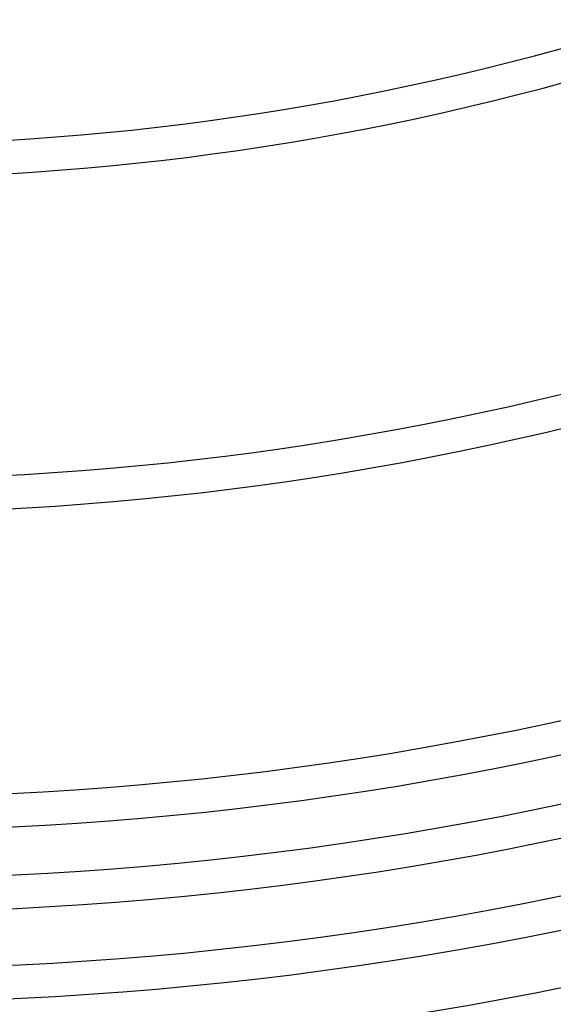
# Model space of a CAD drawing. Header units: millimetres. Extents: x -660 to 660, y -630 to 630.
# Tile 53 of 125: x 20 to 84, y -421 to -303. Entities that reach past the tile are written whole.
import ezdxf

# ---------------------------------------------------------------- set-up
doc = ezdxf.new("R2010")
doc.units = ezdxf.units.MM
doc.layers.add('THICK', color=7, linetype='Continuous')

msp = doc.modelspace()

# ---------------------------------------------------------------- linework, layer by layer
at = {"layer": 'THICK'}
for radius, start, end in [(318, 252.3599, 287.6401), (322, 252.3554, 287.6445), (358, 252.3197, 287.6803), (362, 252.3161, 287.6838), (396, 252.289, 287.711), (400, 252.2865, 287.7135), (405.75, 252.2824, 287.7176), (409.75, 252.2796, 287.7203), (416.5, 252.2741, 287.7259), (420.5, 252.2725, 287.7275), (427.25, 252.2681, 287.732), (431.25, 252.2657, 287.7343), (438, 252.2616, 287.7384)]:
    msp.add_arc((0, 0), radius, start, end, dxfattribs=at)

doc.saveas('drawing.dxf')
